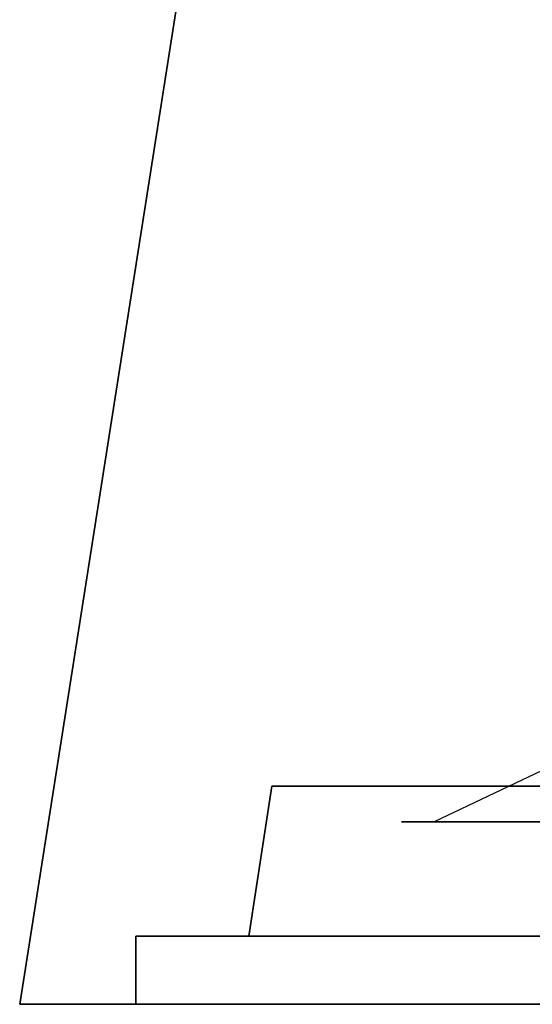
# Model space of a CAD drawing. Header units: millimetres. Extents: x -85 to 85, y -1588 to 90.
# Tile 1 of 10: x -85 to -47, y -88 to -15. Entities that reach past the tile are written whole.
import ezdxf

# ---------------------------------------------------------------- set-up
doc = ezdxf.new("R2010")
doc.units = ezdxf.units.MM
doc.layers.add('KF_E90_SPEAKDETAIL', color=250, linetype='Continuous')
doc.layers.add('KF_E90_SPEAKER', color=253, linetype='Continuous')

# ---------------------------------------------------------------- blocks, each defined once
blk = doc.blocks.new('E90')
at = {"layer": 'KF_E90_SPEAKDETAIL'}
for points, invisible_edges in [([(71.5, 280.668, 47.417), (71.5, 270.813, 52.684), (74.113, 270.813, 52.684), (74.113, 280.668, 47.417)], 10), ([(74.113, 280.668, 47.417), (74.113, 270.813, 52.684), (74.113, 269.95, 50.481), (74.113, 279.391, 45.435)], 10), ([(54.515, 256.431, 11.143), (54.515, 254.118, 12.379), (74.113, 269.95, 50.481), (74.113, 279.391, 45.435)], 10), ([(71.5, 270.813, 52.684), (71.5, 260.12, 55.928), (74.113, 260.12, 55.928), (74.113, 270.813, 52.684)], 10), ([(74.113, 270.813, 52.684), (74.113, 260.12, 55.928), (74.113, 259.705, 53.589), (74.113, 269.95, 50.481)], 10), ([(54.515, 254.118, 12.379), (54.515, 251.609, 13.14), (74.113, 259.705, 53.589), (74.113, 269.95, 50.481)], 10), ([(71.5, 260.12, 55.928), (71.5, 249, 57.023), (74.113, 249, 57.023), (74.113, 260.12, 55.928)], 10), ([(74.113, 260.12, 55.928), (74.113, 249, 57.023), (74.113, 249.052, 54.638), (74.113, 259.705, 53.589)], 10), ([(54.515, 251.609, 13.14), (54.515, 249, 13.397), (74.113, 249.052, 54.638), (74.113, 259.705, 53.589)], 8), ([(54.515, 249, 13.397), (54.515, 246.391, 13.14), (74.113, 238.398, 53.589), (74.113, 249.052, 54.638)], 10), ([(74.113, 249, 57.023), (74.113, 237.88, 55.928), (74.113, 238.398, 53.589), (74.113, 249.052, 54.638)], 10), ([(71.5, 249, 57.023), (71.5, 237.88, 55.928), (74.113, 237.88, 55.928), (74.113, 249, 57.023)], 10), ([(54.515, 246.391, 13.14), (54.515, 243.882, 12.379), (74.113, 228.153, 50.481), (74.113, 238.398, 53.589)], 10), ([(54.515, 243.882, 12.379), (54.515, 241.569, 11.143), (74.113, 218.712, 45.435), (74.113, 228.153, 50.481)], 10), ([(74.113, 237.88, 55.928), (74.113, 227.187, 52.684), (74.113, 228.153, 50.481), (74.113, 238.398, 53.589)], 10), ([(71.5, 237.88, 55.928), (71.5, 227.187, 52.684), (74.113, 227.187, 52.684), (74.113, 237.88, 55.928)], 10), ([(74.113, 227.187, 52.684), (74.113, 217.332, 47.417), (74.113, 218.712, 45.435), (74.113, 228.153, 50.481)], 10), ([(71.5, 227.187, 52.684), (71.5, 217.332, 47.417), (74.113, 217.332, 47.417), (74.113, 227.187, 52.684)], 10), ([(71.5, 148.668, 47.417), (71.5, 138.813, 52.684), (74.113, 138.813, 52.684), (74.113, 148.668, 47.417)], 10), ([(74.113, 148.668, 47.417), (74.113, 138.813, 52.684), (74.113, 137.95, 50.481), (74.113, 147.391, 45.435)], 10), ([(54.515, 124.431, 11.143), (54.515, 122.118, 12.379), (74.113, 137.95, 50.481), (74.113, 147.391, 45.435)], 10), ([(71.5, 138.813, 52.684), (71.5, 128.12, 55.928), (74.113, 128.12, 55.928), (74.113, 138.813, 52.684)], 10), ([(74.113, 138.813, 52.684), (74.113, 128.12, 55.928), (74.113, 127.705, 53.589), (74.113, 137.95, 50.481)], 10), ([(54.515, 122.118, 12.379), (54.515, 119.609, 13.14), (74.113, 127.705, 53.589), (74.113, 137.95, 50.481)], 10), ([(71.5, 128.12, 55.928), (71.5, 117, 57.023), (74.113, 117, 57.023), (74.113, 128.12, 55.928)], 10), ([(74.113, 128.12, 55.928), (74.113, 117, 57.023), (74.113, 117.052, 54.638), (74.113, 127.705, 53.589)], 10), ([(54.515, 119.609, 13.14), (54.515, 117, 13.397), (74.113, 117.052, 54.638), (74.113, 127.705, 53.589)], 8), ([(54.515, 117, 13.397), (54.515, 114.391, 13.14), (74.113, 106.398, 53.589), (74.113, 117.052, 54.638)], 10), ([(71.5, 117, 57.023), (71.5, 105.88, 55.928), (74.113, 105.88, 55.928), (74.113, 117, 57.023)], 10), ([(74.113, 117, 57.023), (74.113, 105.88, 55.928), (74.113, 106.398, 53.589), (74.113, 117.052, 54.638)], 10), ([(54.515, 114.391, 13.14), (54.515, 111.882, 12.379), (74.113, 96.153, 50.481), (74.113, 106.398, 53.589)], 10), ([(54.515, 111.882, 12.379), (54.515, 109.569, 11.143), (74.113, 86.712, 45.435), (74.113, 96.153, 50.481)], 10), ([(74.113, 105.88, 55.928), (74.113, 95.187, 52.684), (74.113, 96.153, 50.481), (74.113, 106.398, 53.589)], 10), ([(71.5, 105.88, 55.928), (71.5, 95.187, 52.684), (74.113, 95.187, 52.684), (74.113, 105.88, 55.928)], 10), ([(74.113, 95.187, 52.684), (74.113, 85.332, 47.417), (74.113, 86.712, 45.435), (74.113, 96.153, 50.481)], 10), ([(71.5, 95.187, 52.684), (71.5, 85.332, 47.417), (74.113, 85.332, 47.417), (74.113, 95.187, 52.684)], 10), ([(71.5, 18.943, 45.755), (71.5, 0, 49.523), (71.5, 0, 28.523), (71.5, 10.906, 26.353)], 10), ([(71.5, 0, 49.523), (71.5, -18.943, 45.755), (71.5, -10.906, 26.353), (71.5, 0, 28.523)], 10), ([(71.5, -85.332, 47.417), (71.5, -95.187, 52.684), (74.113, -95.187, 52.684), (74.113, -85.332, 47.417)], 10), ([(74.113, -85.332, 47.417), (74.113, -95.187, 52.684), (74.113, -96.05, 50.481), (74.113, -86.609, 45.435)], 10), ([(54.515, -109.569, 11.143), (54.515, -111.882, 12.379), (74.113, -96.05, 50.481), (74.113, -86.609, 45.435)], 10), ([(71.5, -95.187, 52.684), (71.5, -105.88, 55.928), (74.113, -105.88, 55.928), (74.113, -95.187, 52.684)], 10), ([(74.113, -95.187, 52.684), (74.113, -105.88, 55.928), (74.113, -106.295, 53.589), (74.113, -96.05, 50.481)], 10), ([(54.515, -111.882, 12.379), (54.515, -114.391, 13.14), (74.113, -106.295, 53.589), (74.113, -96.05, 50.481)], 10), ([(71.5, -105.88, 55.928), (71.5, -117, 57.023), (74.113, -117, 57.023), (74.113, -105.88, 55.928)], 10), ([(74.113, -105.88, 55.928), (74.113, -117, 57.023), (74.113, -116.948, 54.638), (74.113, -106.295, 53.589)], 10), ([(54.515, -114.391, 13.14), (54.515, -117, 13.397), (74.113, -116.948, 54.638), (74.113, -106.295, 53.589)], 8), ([(54.515, -117, 13.397), (54.515, -119.609, 13.14), (74.113, -127.602, 53.589), (74.113, -116.948, 54.638)], 10), ([(71.5, -117, 57.023), (71.5, -128.12, 55.928), (74.113, -128.12, 55.928), (74.113, -117, 57.023)], 10), ([(74.113, -117, 57.023), (74.113, -128.12, 55.928), (74.113, -127.602, 53.589), (74.113, -116.948, 54.638)], 10), ([(54.515, -119.609, 13.14), (54.515, -122.118, 12.379), (74.113, -137.847, 50.481), (74.113, -127.602, 53.589)], 10), ([(54.515, -122.118, 12.379), (54.515, -124.431, 11.143), (74.113, -147.288, 45.435), (74.113, -137.847, 50.481)], 10), ([(74.113, -128.12, 55.928), (74.113, -138.813, 52.684), (74.113, -137.847, 50.481), (74.113, -127.602, 53.589)], 10), ([(71.5, -128.12, 55.928), (71.5, -138.813, 52.684), (74.113, -138.813, 52.684), (74.113, -128.12, 55.928)], 10), ([(74.113, -138.813, 52.684), (74.113, -148.668, 47.417), (74.113, -147.288, 45.435), (74.113, -137.847, 50.481)], 10), ([(71.5, -138.813, 52.684), (71.5, -148.668, 47.417), (74.113, -148.668, 47.417), (74.113, -138.813, 52.684)], 10), ([(71.5, -217.332, 47.417), (71.5, -227.187, 52.684), (74.113, -227.187, 52.684), (74.113, -217.332, 47.417)], 10), ([(74.113, -217.332, 47.417), (74.113, -227.187, 52.684), (74.113, -228.05, 50.481), (74.113, -218.609, 45.435)], 10), ([(54.515, -241.569, 11.143), (54.515, -243.882, 12.379), (74.113, -228.05, 50.481), (74.113, -218.609, 45.435)], 10), ([(71.5, -227.187, 52.684), (71.5, -237.88, 55.928), (74.113, -237.88, 55.928), (74.113, -227.187, 52.684)], 10), ([(74.113, -227.187, 52.684), (74.113, -237.88, 55.928), (74.113, -238.295, 53.589), (74.113, -228.05, 50.481)], 10), ([(54.515, -243.882, 12.379), (54.515, -246.391, 13.14), (74.113, -238.295, 53.589), (74.113, -228.05, 50.481)], 10), ([(71.5, -237.88, 55.928), (71.5, -249, 57.023), (74.113, -249, 57.023), (74.113, -237.88, 55.928)], 10), ([(74.113, -237.88, 55.928), (74.113, -249, 57.023), (74.113, -248.948, 54.638), (74.113, -238.295, 53.589)], 10), ([(54.515, -246.391, 13.14), (54.515, -249, 13.397), (74.113, -248.948, 54.638), (74.113, -238.295, 53.589)], 8), ([(54.515, -249, 13.397), (54.515, -251.609, 13.14), (74.113, -259.602, 53.589), (74.113, -248.948, 54.638)], 10), ([(71.5, -249, 57.023), (71.5, -260.12, 55.928), (74.113, -260.12, 55.928), (74.113, -249, 57.023)], 10), ([(74.113, -249, 57.023), (74.113, -260.12, 55.928), (74.113, -259.602, 53.589), (74.113, -248.948, 54.638)], 10), ([(54.515, -251.609, 13.14), (54.515, -254.118, 12.379), (74.113, -269.847, 50.481), (74.113, -259.602, 53.589)], 10), ([(54.515, -254.118, 12.379), (54.515, -256.431, 11.143), (74.113, -279.288, 45.435), (74.113, -269.847, 50.481)], 10), ([(74.113, -260.12, 55.928), (74.113, -270.813, 52.684), (74.113, -269.847, 50.481), (74.113, -259.602, 53.589)], 10), ([(71.5, -260.12, 55.928), (71.5, -270.813, 52.684), (74.113, -270.813, 52.684), (74.113, -260.12, 55.928)], 10), ([(74.113, -270.813, 52.684), (74.113, -280.668, 47.417), (74.113, -279.288, 45.435), (74.113, -269.847, 50.481)], 10), ([(71.5, -270.813, 52.684), (71.5, -280.668, 47.417), (74.113, -280.668, 47.417), (74.113, -270.813, 52.684)], 10)]:
    blk.add_3dface(points, dxfattribs=dict(at, invisible_edges=invisible_edges))
at = {"layer": 'KF_E90_SPEAKER'}
for points in [[(87.5, 335, 85), (87.5, 335, -85), (-87.5, 335, -57.5), (-87.5, 335, 57.5)], [(87.5, 335, 85), (-87.5, 335, 57.5), (-87.5, 335, -57.5), (87.5, 335, -85)], [(87.5, -335, 85), (-87.5, -335, 57.5), (-87.5, 335, 57.5), (87.5, 335, 85)], [(87.5, 326, 76.5), (82.5, 326, 76.5), (82.5, -326, 76.5), (87.5, -326, 76.5)], [(82.5, -326, 76.5), (82.5, -326, 68.214), (82.5, 326, 68.214), (82.5, 326, 76.5)], [(82.5, 320, -68.214), (82.5, 326, -68.168), (82.5, 326, 68.214), (82.5, 320, 68.214)], [(82.5, 326, -76.5), (87.5, 326, -76.5), (87.5, 326, 76.5), (82.5, 326, 76.5)], [(82.5, 320, 68.214), (71.5, 320, 66.53), (71.5, -320, 66.53), (82.5, -320, 68.214)], [(82.5, 320, 68.214), (71.5, 320, 66.53), (71.5, 320, -66.484), (82.5, 320, -68.214)], [(82.5, -320, 68.214), (71.5, -320, 66.53), (71.5, -320, -66.484), (82.5, -320, -68.214)], [(82.5, -320, -68.214), (82.5, -326, -68.168), (82.5, -326, 68.214), (82.5, -320, 68.214)], [(82.5, -326, -76.5), (87.5, -326, -76.5), (87.5, -326, 76.5), (82.5, -326, 76.5)], [(87.5, -335, 85), (-87.5, -335, 57.5), (-87.5, -335, -57.5), (87.5, -335, -85)]]:
    blk.add_3dface(points, dxfattribs=at)
for points, invisible_edges in [([(87.5, 326, 76.5), (87.5, -326, 76.5), (87.5, -335, 85), (87.5, 335, 85)], 10), ([(87.5, 326, 76.5), (87.5, 326, -76.5), (87.5, 335, -85), (87.5, 335, 85)], 10), ([(71.5, 249, 66.53), (71.5, 249, 57.023), (71.5, 320, 59.14), (71.5, 320, 66.53)], 11), ([(71.5, 249, 57.023), (71.5, 260.12, 55.928), (71.5, 320, 51.75), (71.5, 320, 59.14)], 10), ([(71.5, 260.12, 55.928), (71.5, 270.813, 52.684), (71.5, 320, 44.361), (71.5, 320, 51.75)], 10), ([(71.5, 270.813, 52.684), (71.5, 280.668, 47.417), (71.5, 320, 36.971), (71.5, 320, 44.361)], 10), ([(71.5, 117, 66.53), (71.5, 117, 57.023), (71.5, 249, 57.023), (71.5, 249, 66.53)], 15), ([(71.5, 117, 57.023), (71.5, 128.12, 55.928), (71.5, 237.88, 55.928), (71.5, 249, 57.023)], 10), ([(71.5, 128.12, 55.928), (71.5, 138.813, 52.684), (71.5, 227.187, 52.684), (71.5, 237.88, 55.928)], 10), ([(71.5, 138.813, 52.684), (71.5, 148.668, 47.417), (71.5, 217.332, 47.417), (71.5, 227.187, 52.684)], 10), ([(71.5, 0, 66.53), (71.5, 0, 56.056), (71.5, 117, 57.023), (71.5, 117, 66.53)], 15), ([(71.5, 0, 56.056), (71.5, 0, 49.523), (71.5, 105.88, 55.928), (71.5, 117, 57.023)], 11), ([(71.5, 0, 49.523), (71.5, 9.471, 47.639), (71.5, 95.187, 52.684), (71.5, 105.88, 55.928)], 10), ([(71.5, 9.471, 47.639), (71.5, 18.943, 45.755), (71.5, 85.332, 47.417), (71.5, 95.187, 52.684)], 10), ([(71.5, 0, 66.53), (71.5, 0, 56.056), (71.5, -117, 57.023), (71.5, -117, 66.53)], 15), ([(71.5, 0, 56.056), (71.5, 0, 49.523), (71.5, -105.88, 55.928), (71.5, -117, 57.023)], 11), ([(71.5, 0, 49.523), (71.5, -9.471, 47.639), (71.5, -95.187, 52.684), (71.5, -105.88, 55.928)], 10), ([(71.5, -9.471, 47.639), (71.5, -18.943, 45.755), (71.5, -85.332, 47.417), (71.5, -95.187, 52.684)], 10), ([(71.5, -117, 66.53), (71.5, -117, 57.023), (71.5, -249, 57.023), (71.5, -249, 66.53)], 15), ([(71.5, -117, 57.023), (71.5, -129.361, 55.551), (71.5, -237.88, 55.928), (71.5, -249, 57.023)], 10), ([(71.5, -129.361, 55.551), (71.5, -139.793, 52.16), (71.5, -227.187, 52.684), (71.5, -237.88, 55.928)], 10), ([(71.5, -139.793, 52.16), (71.5, -149.383, 46.829), (71.5, -217.332, 47.417), (71.5, -227.187, 52.684)], 10), ([(71.5, -249, 66.53), (71.5, -249, 57.023), (71.5, -320, 59.14), (71.5, -320, 66.53)], 11), ([(71.5, -249, 57.023), (71.5, -260.12, 55.928), (71.5, -320, 51.75), (71.5, -320, 59.14)], 10), ([(71.5, -260.12, 55.928), (71.5, -270.813, 52.684), (71.5, -320, 44.361), (71.5, -320, 51.75)], 10), ([(71.5, -270.813, 52.684), (71.5, -280.668, 47.417), (71.5, -320, 36.971), (71.5, -320, 44.361)], 10), ([(87.5, -326, 76.5), (87.5, -326, -76.5), (87.5, -335, -85), (87.5, -335, 85)], 10)]:
    blk.add_3dface(points, dxfattribs=dict(at, invisible_edges=invisible_edges))

msp = doc.modelspace()

# ---------------------------------------------------------------- block references
at = {"color": 6, "extrusion": (-1, 0, 0)}
msp.add_blockref('E90', (0, 0), dxfattribs=at)

doc.saveas('drawing.dxf')
